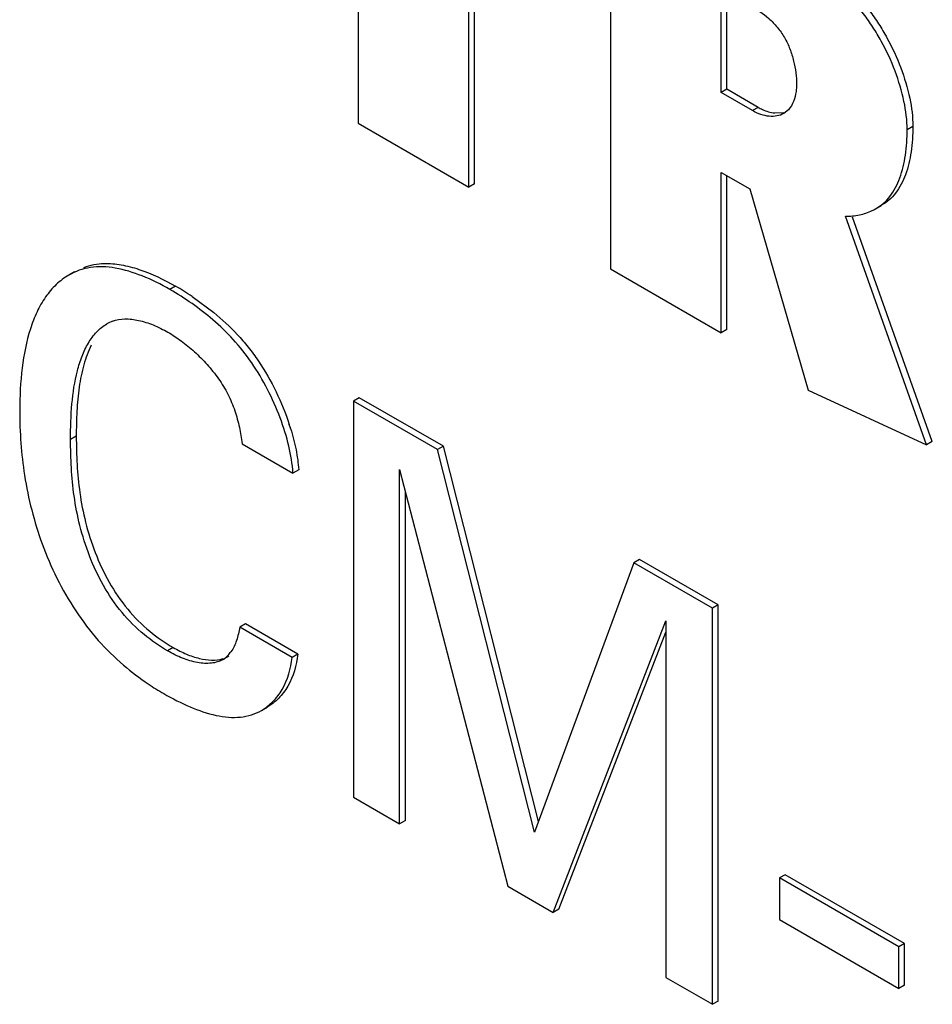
# Model space of a CAD drawing. Header units: inches. Extents: x 0 to 34, y 0 to 22.
# Tile 37 of 124: x 4.598 to 4.711, y 15.845 to 15.967. Entities that reach past the tile are written whole.
import ezdxf

# ---------------------------------------------------------------- set-up
doc = ezdxf.new("R2010")
doc.units = ezdxf.units.IN
doc.header["$LTSCALE"] = 1.87
doc.header["$MEASUREMENT"] = 0
doc.layers.get('0').update_dxf_attribs({"linetype": 'CONTINUOUS'})

msp = doc.modelspace()

# ---------------------------------------------------------------- linework, layer by layer
at = {"color": 7, "linetype": 'CONTINUOUS'}
for p, q in [((4.6403020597, 15.9965590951), (4.6403020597, 15.9538792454)), ((4.6540164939, 15.945960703), (4.6540164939, 15.9886405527)), ((4.6547236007, 15.9463689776), (4.6547236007, 15.9882322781)), ((4.6715674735, 15.988340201), (4.6715674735, 15.9358269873)), ((4.6852823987, 15.9576866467), (4.6852823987, 15.9705880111)), ((4.6859895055, 15.9580949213), (4.6859895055, 15.9701797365)), ((4.6859895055, 15.9580949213), (4.6852823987, 15.9576866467)), ((4.6898835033, 15.9558465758), (4.6859895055, 15.9580949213)), ((4.6891763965, 15.9554383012), (4.6852823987, 15.9576866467)), ((4.6898835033, 15.9558465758), (4.6891763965, 15.9554383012)), ((4.6919239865, 15.9551509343), (4.6930526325, 15.9552170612)), ((4.6936237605, 15.9555519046), (4.6930420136, 15.9550839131)), ((4.6403020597, 15.9538792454), (4.6540164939, 15.945960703)), ((4.709045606, 15.9534865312), (4.7083384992, 15.9530782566)), ((4.6852823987, 15.9477863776), (4.6888503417, 15.9457262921)), ((4.6852823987, 15.9279081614), (4.6852823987, 15.9477863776)), ((4.6859895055, 15.928316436), (4.6859895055, 15.947378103)), ((4.6547236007, 15.9463689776), (4.6540164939, 15.945960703)), ((4.6888503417, 15.9457262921), (4.6960623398, 15.9207762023)), ((4.704414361, 15.9432648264), (4.7051214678, 15.943673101)), ((4.7107460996, 15.9140256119), (4.7006850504, 15.9423426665)), ((4.7114532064, 15.9144338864), (4.7015687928, 15.942253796)), ((4.605164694, 15.9354624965), (4.6044575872, 15.9350542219)), ((4.6715674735, 15.9358269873), (4.6852823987, 15.9279081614)), ((4.6176844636, 15.9336774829), (4.6169773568, 15.9332692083)), ((4.619719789, 15.9324165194), (4.6224211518, 15.9304227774)), ((4.6859895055, 15.928316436), (4.6852823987, 15.9279081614)), ((4.6960623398, 15.9207762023), (4.7107460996, 15.9140256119)), ((4.6404380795, 15.9198588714), (4.6397309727, 15.9194505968)), ((4.6501563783, 15.9134310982), (4.6397309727, 15.9194505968)), ((4.6397309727, 15.9194505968), (4.6397309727, 15.8703535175)), ((4.6508634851, 15.9138393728), (4.6404380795, 15.9198588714)), ((4.6053793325, 15.9150765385), (4.6046722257, 15.9146682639)), ((4.6259301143, 15.9141576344), (4.6322312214, 15.9105194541)), ((4.7114532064, 15.9144338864), (4.7107460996, 15.9140256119)), ((4.6508634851, 15.9138393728), (4.6501563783, 15.9134310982)), ((4.6621688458, 15.8660329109), (4.6501563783, 15.9134310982)), ((4.6626494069, 15.8673350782), (4.6508634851, 15.9138393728)), ((4.6329383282, 15.9109277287), (4.6322312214, 15.9105194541)), ((4.6454472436, 15.9109808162), (4.6588744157, 15.8593003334)), ((4.6454472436, 15.8670530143), (4.6454472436, 15.9109808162)), ((4.6461543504, 15.8674612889), (4.6461543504, 15.9082591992)), ((4.6751855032, 15.8997961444), (4.6744783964, 15.8993878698)), ((4.6849057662, 15.8941837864), (4.6751855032, 15.8997961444)), ((4.6744783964, 15.8993878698), (4.6621688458, 15.8660329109)), ((4.6841986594, 15.8937755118), (4.6744783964, 15.8993878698)), ((4.6849057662, 15.8941837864), (4.6841986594, 15.8937755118)), ((4.6841986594, 15.8446784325), (4.6841986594, 15.8937755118)), ((4.6849057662, 15.8450867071), (4.6849057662, 15.8941837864)), ((4.6644654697, 15.8560721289), (4.6784249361, 15.8922143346)), ((4.6784249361, 15.8922143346), (4.6784249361, 15.848012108)), ((4.6263445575, 15.8918198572), (4.6256374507, 15.8914115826)), ((4.6321163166, 15.8876707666), (4.6256374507, 15.8914115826)), ((4.6328234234, 15.8880790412), (4.6263445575, 15.8918198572)), ((4.6651725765, 15.8564804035), (4.6784249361, 15.8907918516)), ((4.6173918, 15.8888963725), (4.6166846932, 15.8884880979)), ((4.6242826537, 15.8878416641), (4.623575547, 15.8874333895)), ((4.6328234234, 15.8880790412), (4.6321163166, 15.8876707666)), ((4.6283344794, 15.8811103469), (4.6290423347, 15.8815190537)), ((4.6397309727, 15.8703535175), (4.6454472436, 15.8670530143)), ((4.6461543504, 15.8674612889), (4.6454472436, 15.8670530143)), ((4.6932353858, 15.8607446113), (4.6925282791, 15.8603363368)), ((4.7080148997, 15.8522111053), (4.6932353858, 15.8607446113)), ((4.6588744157, 15.8593003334), (4.6644654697, 15.8560721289)), ((4.7073077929, 15.8518028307), (4.6925282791, 15.8603363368)), ((4.6925282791, 15.8603363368), (4.6925282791, 15.8551704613)), ((4.6651725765, 15.8564804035), (4.6644654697, 15.8560721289)), ((4.6925282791, 15.8551704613), (4.7073077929, 15.8466369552)), ((4.7080148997, 15.8522111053), (4.7073077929, 15.8518028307)), ((4.7080148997, 15.8470452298), (4.7080148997, 15.8522111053)), ((4.7073077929, 15.8466369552), (4.7073077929, 15.8518028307)), ((4.6784249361, 15.848012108), (4.6841986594, 15.8446784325)), ((4.7080148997, 15.8470452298), (4.7073077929, 15.8466369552)), ((4.6849057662, 15.8450867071), (4.6841986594, 15.8446784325))]:
    msp.add_line(p, q, dxfattribs=at)
for centre, radius, start, end in [((4.7012248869, 15.9487908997), 0.006380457, 295.8940087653, 299.9921777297), ((4.5985785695, 15.9005655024), 0.0382287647, 56.4256481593, 60.0146887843), ((4.6114747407, 15.9250119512), 0.0046189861, 110.3202545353, 120.0537705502), ((4.6038371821, 15.9074068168), 0.0293983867, 17.047854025, 18.1314438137), ((4.6215110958, 15.8905267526), 0.0037189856, 303.7183856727, 315.8277706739), ((4.6214448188, 15.8905876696), 0.0038089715, 315.8652314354, 324.5622733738), ((4.6329223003, 15.9119903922), 0.0333029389, 229.380513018, 235.9806850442), ((4.6325054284, 15.9113710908), 0.0325564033, 235.9789987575, 239.9746660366)]:
    msp.add_arc(centre, radius, start, end, dxfattribs=at)
for points, knots in [([(4.7083384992, 15.9530782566), (4.7083384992, 15.954249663), (4.7080137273, 15.9567284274), (4.7069032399, 15.9604179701), (4.7055041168, 15.96347429), (4.7041203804, 15.9658006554), (4.7018895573, 15.9689560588), (4.6979109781, 15.9728432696), (4.6938436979, 15.9754781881), (4.6918422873, 15.9766337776)], [0, 0, 0, 0, 0.1169660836, 0.2475219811, 0.3837183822, 0.4513635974, 0.5175713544, 0.7692376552, 1, 1, 1, 1]), ([(4.6925493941, 15.9770420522), (4.6945508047, 15.9758864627), (4.6986180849, 15.9732515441), (4.7025966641, 15.9693643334), (4.7048274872, 15.96620893), (4.7062112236, 15.9638825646), (4.7076103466, 15.9608262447), (4.7087208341, 15.957136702), (4.709045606, 15.9546579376), (4.709045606, 15.9534865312)], [0, 0, 0, 0, 0.2307623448, 0.4824286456, 0.5486364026, 0.6162816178, 0.7524780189, 0.8830339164, 1, 1, 1, 1]), ([(4.688917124, 15.9684893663), (4.689725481, 15.9680226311), (4.6909111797, 15.9671877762), (4.6922820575, 15.9657894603), (4.6931729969, 15.9645180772), (4.6938346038, 15.9630949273), (4.6942956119, 15.9616132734), (4.6945663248, 15.9601546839), (4.6946333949, 15.9591958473), (4.6946333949, 15.9587381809)], [0, 0, 0, 0, 0.2358372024, 0.3629719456, 0.4932797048, 0.6259431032, 0.7578684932, 0.884367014, 1, 1, 1, 1]), ([(4.6946333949, 15.9587381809), (4.6946333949, 15.9584212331), (4.6945647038, 15.9573040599), (4.6941729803, 15.9561468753), (4.6936237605, 15.9555519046)], [0, 0, 0, 0, 0.2813164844, 1, 1, 1, 1]), ([(4.6898835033, 15.9558465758), (4.6900509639, 15.9557498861), (4.6906911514, 15.9554179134), (4.6913985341, 15.9552039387), (4.6919239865, 15.9551509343)], [0, 0, 0, 0, 0.2680151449, 1, 1, 1, 1]), ([(4.6930420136, 15.9550839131), (4.692784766, 15.9549353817), (4.6921908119, 15.9547263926), (4.6912142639, 15.9547007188), (4.6901795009, 15.954935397), (4.6895089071, 15.9552463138), (4.6891763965, 15.9554383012)], [0, 0, 0, 0, 0.2201702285, 0.4562648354, 0.715414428, 1, 1, 1, 1]), ([(4.709045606, 15.9534865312), (4.709045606, 15.9524290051), (4.7089212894, 15.9503980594), (4.7082760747, 15.9475690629), (4.7072536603, 15.9455396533), (4.7061111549, 15.9443303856), (4.7054605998, 15.9438689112), (4.705121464, 15.9436730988)], [0, 0, 0, 0, 0.2874127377, 0.5506951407, 0.7847766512, 0.8935698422, 1, 1, 1, 1]), ([(4.7044143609, 15.9432648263), (4.7047534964, 15.9434606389), (4.705404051, 15.9439221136), (4.7065465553, 15.9451313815), (4.7075689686, 15.9471607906), (4.7082141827, 15.9499897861), (4.7083384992, 15.952020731), (4.7083384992, 15.9530782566)], [0, 0, 0, 0, 0.1064301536, 0.2152233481, 0.449304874, 0.7125872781, 1, 1, 1, 1]), ([(4.7006850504, 15.9423426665), (4.701267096, 15.9423380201), (4.7024132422, 15.9424417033), (4.7035083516, 15.9428067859), (4.7040112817, 15.9430510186)], [0, 0, 0, 0, 0.5100635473, 1, 1, 1, 1]), ([(4.6169773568, 15.9332692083), (4.6158757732, 15.9339052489), (4.6136915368, 15.9350001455), (4.6103686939, 15.9360389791), (4.6071847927, 15.9362024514), (4.6052734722, 15.9355252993), (4.604457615, 15.935054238)], [0, 0, 0, 0, 0.2888507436, 0.5527699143, 0.7860712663, 1, 1, 1, 1]), ([(4.6063304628, 15.936012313), (4.6067251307, 15.9361593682), (4.6075553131, 15.9363924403), (4.6091094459, 15.9365548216), (4.6110093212, 15.9363800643), (4.614036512, 15.9355755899), (4.6162414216, 15.9345106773), (4.6176844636, 15.9336774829)], [0, 0, 0, 0, 0.1057934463, 0.2153909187, 0.3908354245, 0.5814454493, 1, 1, 1, 1]), ([(4.604457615, 15.935054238), (4.6038924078, 15.9347278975), (4.6028226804, 15.9339182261), (4.6014998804, 15.9323517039), (4.6004435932, 15.9304796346), (4.5993292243, 15.9275690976), (4.5985328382, 15.9234426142), (4.5983662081, 15.9200198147), (4.5983662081, 15.9182429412)], [0, 0, 0, 0, 0.1050626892, 0.2136221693, 0.327901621, 0.4494372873, 0.7139631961, 1, 1, 1, 1]), ([(4.6322312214, 15.9105194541), (4.6321576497, 15.9116380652), (4.6317699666, 15.9139676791), (4.6306907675, 15.9174433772), (4.6291460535, 15.9209149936), (4.6272106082, 15.9241907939), (4.6249134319, 15.9270891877), (4.6216196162, 15.9302719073), (4.6188526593, 15.9321864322), (4.6169773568, 15.9332692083)], [0, 0, 0, 0, 0.118215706, 0.2477243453, 0.382946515, 0.5180252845, 0.6479046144, 0.7716471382, 1, 1, 1, 1]), ([(4.6224211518, 15.9304227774), (4.6234486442, 15.9295800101), (4.6249328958, 15.9281957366), (4.6267204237, 15.926123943), (4.6284165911, 15.9238059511), (4.6302179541, 15.9206426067), (4.6313242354, 15.9179347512), (4.6317757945, 15.9165555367)], [0, 0, 0, 0, 0.235226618, 0.3578263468, 0.4839675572, 0.7431172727, 1, 1, 1, 1]), ([(4.6046722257, 15.9146682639), (4.6046722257, 15.9161453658), (4.6047553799, 15.9190042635), (4.605255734, 15.9224822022), (4.6060393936, 15.924988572), (4.6068209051, 15.9266263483), (4.607827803, 15.9280203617), (4.6086945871, 15.9287403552), (4.6091614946, 15.9290099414)], [0, 0, 0, 0, 0.2838263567, 0.5492080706, 0.6717230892, 0.7871773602, 0.8964024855, 1, 1, 1, 1]), ([(4.6098707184, 15.9293434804), (4.6103548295, 15.9295220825), (4.6114506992, 15.9297066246), (4.6131727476, 15.9294893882), (4.6149724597, 15.9288971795), (4.6161517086, 15.928305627), (4.6167421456, 15.9279647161)], [0, 0, 0, 0, 0.2147796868, 0.4527243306, 0.7162157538, 1, 1, 1, 1]), ([(4.6167421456, 15.9279647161), (4.6173040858, 15.9276402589), (4.6184367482, 15.9268891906), (4.6200617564, 15.9255578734), (4.6216221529, 15.9239955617), (4.6230324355, 15.9222386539), (4.6242123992, 15.9203218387), (4.6250608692, 15.9182791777), (4.6256146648, 15.9162140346), (4.6258436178, 15.9148337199), (4.6259301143, 15.9141576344)], [0, 0, 0, 0, 0.1130888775, 0.2362979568, 0.3655799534, 0.4972115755, 0.6281295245, 0.7564700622, 0.8812098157, 1, 1, 1, 1]), ([(4.6072353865, 15.9263884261), (4.6068448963, 15.9256119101), (4.6062238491, 15.9238959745), (4.6056862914, 15.9211284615), (4.605421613, 15.918154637), (4.6053793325, 15.9161142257), (4.6053793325, 15.9150765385)], [0, 0, 0, 0, 0.2256991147, 0.4703070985, 0.7305422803, 1, 1, 1, 1]), ([(4.5983662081, 15.9182429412), (4.5983662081, 15.9155677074), (4.5987701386, 15.9099631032), (4.6005237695, 15.9029896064), (4.6029139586, 15.8974430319), (4.605218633, 15.8934049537), (4.6079826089, 15.8897638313), (4.6101307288, 15.8876641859), (4.6112410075, 15.8867117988)], [0, 0, 0, 0, 0.2287256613, 0.4783853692, 0.6104506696, 0.7441646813, 0.8749350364, 1, 1, 1, 1]), ([(4.6319438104, 15.9160255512), (4.6322078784, 15.9151642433), (4.6326400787, 15.9134817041), (4.6328836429, 15.9117591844), (4.6329383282, 15.9109277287)], [0, 0, 0, 0, 0.5194988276, 1, 1, 1, 1]), ([(4.6166846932, 15.8884880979), (4.6156645, 15.8890771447), (4.6136359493, 15.8904954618), (4.6109032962, 15.8931927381), (4.6086602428, 15.8965371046), (4.6069487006, 15.9001937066), (4.6057639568, 15.9039387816), (4.6048457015, 15.9087455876), (4.6046722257, 15.9123362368), (4.6046722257, 15.9146682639)], [0, 0, 0, 0, 0.1170253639, 0.2446421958, 0.3791759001, 0.5147427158, 0.6444998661, 0.7683379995, 1, 1, 1, 1]), ([(4.6053793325, 15.9150765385), (4.6053793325, 15.9127445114), (4.6055528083, 15.9091538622), (4.6064710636, 15.9043470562), (4.6076558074, 15.9006019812), (4.6093673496, 15.8969453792), (4.611610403, 15.8936010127), (4.614343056, 15.8909037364), (4.6163716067, 15.8894854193), (4.6173918, 15.8888963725)], [0, 0, 0, 0, 0.2316620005, 0.3555001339, 0.4852572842, 0.6208240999, 0.7553578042, 0.8829746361, 1, 1, 1, 1]), ([(4.6256374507, 15.8914115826), (4.6255433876, 15.890851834), (4.6253035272, 15.8897954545), (4.6248457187, 15.8887969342), (4.6245481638, 15.8883791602)], [0, 0, 0, 0, 0.5253074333, 1, 1, 1, 1]), ([(4.623575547, 15.8874333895), (4.6231417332, 15.8871672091), (4.6220638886, 15.8868512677), (4.620324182, 15.886986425), (4.618488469, 15.8875480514), (4.6172846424, 15.8881416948), (4.6166846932, 15.8884880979)], [0, 0, 0, 0, 0.210473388, 0.4471811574, 0.713516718, 1, 1, 1, 1]), ([(4.6173918, 15.8888963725), (4.6179161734, 15.8885936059), (4.6189745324, 15.8880626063), (4.6210008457, 15.8873666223), (4.6226427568, 15.8872276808), (4.6235737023, 15.8875212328)], [0, 0, 0, 0, 0.2812099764, 0.5466622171, 1, 1, 1, 1]), ([(4.6283344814, 15.8811103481), (4.6288515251, 15.8814088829), (4.6298271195, 15.8821721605), (4.6314105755, 15.8842720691), (4.6319823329, 15.8862900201), (4.6321163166, 15.8876707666)], [0, 0, 0, 0, 0.22893595, 0.4680640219, 1, 1, 1, 1]), ([(4.6328234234, 15.8880790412), (4.6326894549, 15.8866984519), (4.6321178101, 15.8846807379), (4.6305346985, 15.8825809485), (4.6295593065, 15.8818176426), (4.6290423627, 15.8815190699)], [0, 0, 0, 0, 0.5319350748, 0.7710643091, 1, 1, 1, 1]), ([(4.6162147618, 15.8831836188), (4.6172715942, 15.8825734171), (4.6193632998, 15.881495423), (4.6220923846, 15.8805532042), (4.6242092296, 15.8802279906), (4.6256902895, 15.8802278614), (4.6270858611, 15.8805035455), (4.6279383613, 15.8808816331), (4.6283344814, 15.8811103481)], [0, 0, 0, 0, 0.2851493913, 0.5488052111, 0.6699932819, 0.7841459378, 0.8931207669, 1, 1, 1, 1])]:
    msp.add_open_spline(points, degree=3, knots=knots, dxfattribs=at)

doc.saveas('drawing.dxf')
